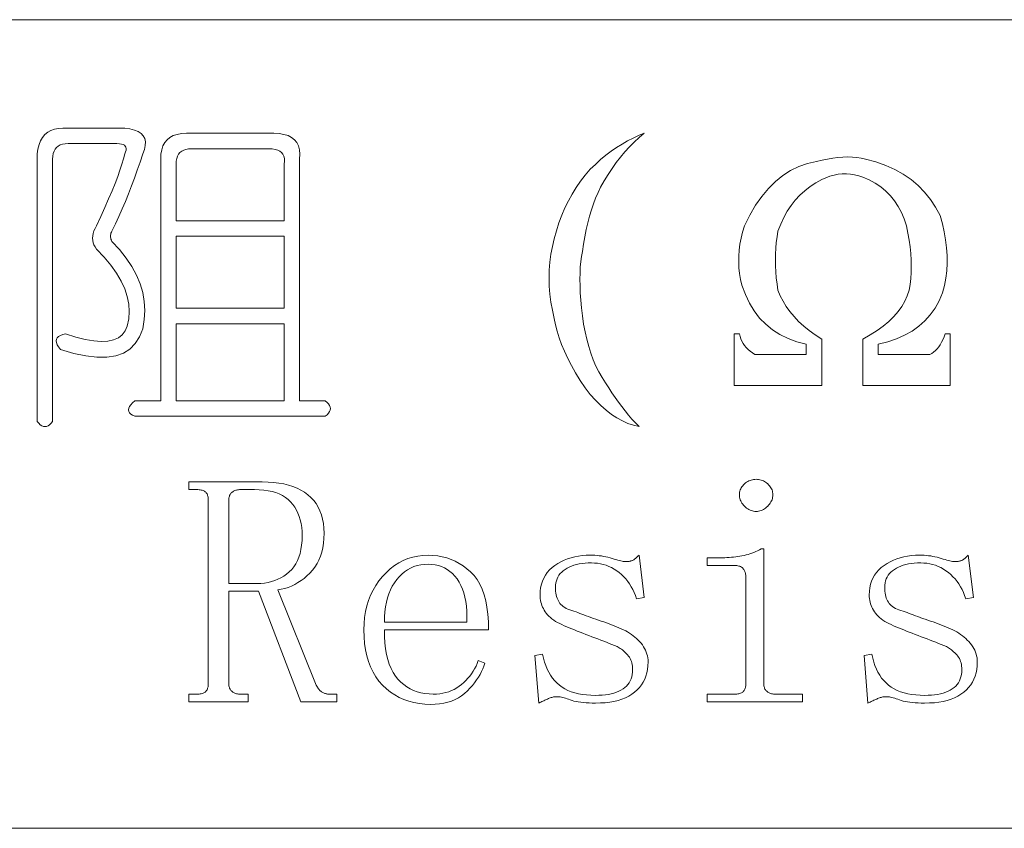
# Model space of a CAD drawing. Extents: x 1 to 297, y 1 to 210.
# Tile 64 of 171: x 137.57 to 144.13, y 51.12 to 56.51. Entities that reach past the tile are written whole.
import ezdxf

# ---------------------------------------------------------------- set-up
doc = ezdxf.new("R2010")
doc.units = 0

msp = doc.modelspace()

# ---------------------------------------------------------------- linework, layer by layer
at = {"color": 7, "lineweight": 13}
for p, q in [((1.3055, 56.5077), (219.3213, 56.5077)), ((1.3055, 51.1191), (219.3213, 51.1191))]:
    msp.add_line(p, q, dxfattribs=at)
for points in [[(137.8553, 55.7849), (138.2667, 55.7849), (138.3018, 55.7801), (138.3318, 55.7725), (138.3567, 55.7622), (138.3764, 55.7492), (138.391, 55.7334), (138.4004, 55.7149), (138.4047, 55.6937), (138.4039, 55.6697), (138.3978, 55.6429), (138.3867, 55.6134), (138.3692, 55.5589), (138.351, 55.5051), (138.3322, 55.4519), (138.3127, 55.3995), (138.2924, 55.3477), (138.2715, 55.2966), (138.2499, 55.2462), (138.2276, 55.1965), (138.2047, 55.1475), (138.181, 55.0991), (138.1779, 55.0923), (138.1755, 55.0854), (138.1738, 55.0786), (138.1728, 55.0717), (138.1724, 55.0649), (138.1728, 55.058), (138.1738, 55.0511), (138.1755, 55.0443), (138.1779, 55.0374), (138.181, 55.0306), (138.2324, 54.9754), (138.277, 54.9195), (138.3147, 54.8629), (138.3456, 54.8057), (138.3696, 54.7477), (138.3867, 54.6891), (138.397, 54.6298), (138.4004, 54.5698), (138.397, 54.5091), (138.3867, 54.4477), (138.3658, 54.3939), (138.3373, 54.349), (138.3013, 54.313), (138.2578, 54.2859), (138.2067, 54.2677), (138.1481, 54.2585), (138.0819, 54.2581), (138.0082, 54.2667), (137.9269, 54.2842), (137.8381, 54.3106), (137.8261, 54.327), (137.8176, 54.3421), (137.8124, 54.3558), (137.8107, 54.3682), (137.8124, 54.3791), (137.8176, 54.3887), (137.8261, 54.397), (137.8381, 54.4038), (137.8536, 54.4093), (137.8724, 54.4134), (137.9413, 54.3923), (138.0041, 54.3771), (138.0607, 54.3677), (138.1111, 54.3641), (138.1553, 54.3663), (138.1933, 54.3743), (138.2252, 54.3882), (138.2509, 54.4079), (138.2705, 54.4335), (138.2838, 54.4649), (138.2941, 54.5132), (138.2976, 54.5622), (138.2941, 54.6119), (138.2838, 54.6623), (138.2667, 54.7134), (138.2427, 54.7652), (138.2119, 54.8177), (138.1741, 54.8708), (138.1296, 54.9246), (138.0781, 54.9791), (138.0689, 54.993), (138.0617, 55.0073), (138.0565, 55.0218), (138.0535, 55.0367), (138.0524, 55.052), (138.0535, 55.0676), (138.0565, 55.0835), (138.0617, 55.0998), (138.0689, 55.1165), (138.0781, 55.1334), (138.1078, 55.1969), (138.1351, 55.2569), (138.1599, 55.3134), (138.1824, 55.3666), (138.2024, 55.4163), (138.2201, 55.4626), (138.2353, 55.5054), (138.2482, 55.5449), (138.2587, 55.5809), (138.2667, 55.6134), (138.2724, 55.6265), (138.2756, 55.6381), (138.2765, 55.6484), (138.2749, 55.6573), (138.271, 55.6649), (138.2646, 55.671), (138.2559, 55.6758), (138.2448, 55.6793), (138.2312, 55.6813), (138.2153, 55.682), (137.8896, 55.682), (137.87, 55.681), (137.8525, 55.6779), (137.8371, 55.6727), (137.8237, 55.6655), (137.8124, 55.6563), (137.8032, 55.645), (137.796, 55.6316), (137.7908, 55.6162), (137.7877, 55.5987), (137.7867, 55.5791), (137.7867, 53.8306), (137.7764, 53.8182), (137.7661, 53.8086), (137.7558, 53.8018), (137.7456, 53.7977), (137.7353, 53.7963), (137.725, 53.7977), (137.7147, 53.8018), (137.7044, 53.8086), (137.6941, 53.8182), (137.6839, 53.8306), (137.6839, 55.6134), (137.6886, 55.646), (137.6962, 55.6751), (137.7065, 55.7009), (137.7195, 55.7231), (137.7353, 55.742), (137.7538, 55.7574), (137.7751, 55.7694), (137.799, 55.778), (137.8258, 55.7831)], [(138.6781, 55.7506), (139.261, 55.7506), (139.2966, 55.7489), (139.3282, 55.7437), (139.3556, 55.7351), (139.3789, 55.7231), (139.3981, 55.7077), (139.4132, 55.6889), (139.4242, 55.6666), (139.431, 55.6409), (139.4338, 55.6117), (139.4324, 55.5791), (139.4324, 53.9677), (139.6039, 53.9677), (139.6162, 53.9574), (139.6258, 53.9471), (139.6326, 53.9369), (139.6368, 53.9266), (139.6381, 53.9163), (139.6368, 53.906), (139.6326, 53.8957), (139.6258, 53.8854), (139.6162, 53.8751), (139.6039, 53.8649), (138.3353, 53.8649), (138.3199, 53.8721), (138.3078, 53.8799), (138.2993, 53.8885), (138.2941, 53.8978), (138.2924, 53.9077), (138.2941, 53.9183), (138.2993, 53.9297), (138.3078, 53.9417), (138.3199, 53.9543), (138.3353, 53.9677), (138.5067, 53.9677), (138.5067, 55.5791), (138.5084, 55.6117), (138.5136, 55.6409), (138.5221, 55.6666), (138.5341, 55.6889), (138.5496, 55.7077), (138.5684, 55.7231), (138.5907, 55.7351), (138.6164, 55.7437), (138.6456, 55.7489)], [(141.7296, 55.7506), (141.6958, 55.7223), (141.6631, 55.6923), (141.6313, 55.6606), (141.6006, 55.6271), (141.571, 55.592), (141.5424, 55.5551), (141.5148, 55.5166), (141.4882, 55.4763), (141.4626, 55.4343), (141.4381, 55.3906), (141.4215, 55.3554), (141.4059, 55.3186), (141.3913, 55.28), (141.3778, 55.2397), (141.3653, 55.1977), (141.3538, 55.154), (141.3433, 55.1086), (141.3339, 55.0614), (141.3255, 55.0126), (141.3181, 54.962), (141.312, 54.9299), (141.3072, 54.8955), (141.3037, 54.8586), (141.3017, 54.8194), (141.301, 54.7777), (141.3017, 54.7337), (141.3037, 54.6872), (141.3072, 54.6383), (141.312, 54.5871), (141.3181, 54.5334), (141.3259, 54.4796), (141.3353, 54.4278), (141.3464, 54.3781), (141.3593, 54.3305), (141.3738, 54.2849), (141.3901, 54.2413), (141.4081, 54.1998), (141.4278, 54.1604), (141.4493, 54.123), (141.4724, 54.0877), (141.4932, 54.0539), (141.5143, 54.0212), (141.5357, 53.9895), (141.5574, 53.9588), (141.5796, 53.9291), (141.602, 53.9005), (141.6248, 53.8729), (141.648, 53.8463), (141.6714, 53.8208), (141.6953, 53.7963), (141.6577, 53.805), (141.6205, 53.8175), (141.5837, 53.8338), (141.5472, 53.8539), (141.511, 53.8777), (141.4752, 53.9053), (141.4397, 53.9367), (141.4045, 53.9718), (141.3697, 54.0107), (141.3353, 54.0534), (141.3024, 54.1043), (141.2722, 54.1542), (141.2448, 54.2031), (141.2201, 54.2509), (141.1981, 54.2977), (141.1789, 54.3435), (141.1625, 54.3882), (141.1488, 54.4319), (141.1378, 54.4746), (141.1296, 54.5163), (141.1172, 54.571), (141.1076, 54.6253), (141.1008, 54.6793), (141.0966, 54.733), (141.0953, 54.7863), (141.0966, 54.8393), (141.1008, 54.8919), (141.1076, 54.9442), (141.1172, 54.9961), (141.1296, 55.0477), (141.1443, 55.1017), (141.1611, 55.154), (141.18, 55.2046), (141.2009, 55.2534), (141.2238, 55.3006), (141.2489, 55.346), (141.276, 55.3897), (141.3051, 55.4317), (141.3363, 55.472), (141.3696, 55.5106), (141.404, 55.5438), (141.4388, 55.575), (141.474, 55.6042), (141.5094, 55.6313), (141.5453, 55.6563), (141.5815, 55.6793), (141.618, 55.7002), (141.6548, 55.719), (141.692, 55.7358)], [(139.2267, 55.6477), (138.7124, 55.6477), (138.6929, 55.6467), (138.6754, 55.6436), (138.66, 55.6385), (138.6466, 55.6313), (138.6353, 55.622), (138.626, 55.6107), (138.6188, 55.5973), (138.6137, 55.5819), (138.6106, 55.5644), (138.6096, 55.5449), (138.6096, 55.1677), (139.3296, 55.1677), (139.3296, 55.5449), (139.3316, 55.5644), (139.3309, 55.5819), (139.3275, 55.5973), (139.3213, 55.6107), (139.3124, 55.622), (139.3008, 55.6313), (139.2864, 55.6385), (139.2692, 55.6436), (139.2493, 55.6467)], [(142.8781, 55.562), (142.9153, 55.5714), (142.9515, 55.5791), (142.9866, 55.5851), (143.0208, 55.5894), (143.0538, 55.592), (143.0859, 55.5929), (143.1169, 55.592), (143.1469, 55.5894), (143.1759, 55.5851), (143.2038, 55.5791), (143.2736, 55.5599), (143.3389, 55.5366), (143.3998, 55.5092), (143.4562, 55.4777), (143.5081, 55.442), (143.5556, 55.4022), (143.5986, 55.3583), (143.6372, 55.3103), (143.6713, 55.2582), (143.701, 55.202), (143.7166, 55.1475), (143.7291, 55.0937), (143.7385, 55.0405), (143.7449, 54.9881), (143.7481, 54.9363), (143.7483, 54.8852), (143.7454, 54.8348), (143.7394, 54.7851), (143.7303, 54.7361), (143.7181, 54.6877), (143.6953, 54.6349), (143.6681, 54.5862), (143.6364, 54.5417), (143.6002, 54.5012), (143.5596, 54.4649), (143.5145, 54.4326), (143.4649, 54.4045), (143.4109, 54.3805), (143.3525, 54.3606), (143.2896, 54.3449), (143.2896, 54.2763), (143.6324, 54.2763), (143.6458, 54.2838), (143.6585, 54.2927), (143.6705, 54.303), (143.6818, 54.3147), (143.6924, 54.3277), (143.7024, 54.3421), (143.7116, 54.3579), (143.7202, 54.375), (143.7281, 54.3935), (143.7353, 54.4134), (143.7696, 54.4134), (143.7696, 54.0706), (143.1867, 54.0706), (143.1867, 54.3791), (143.2361, 54.4071), (143.2813, 54.4361), (143.3225, 54.4661), (143.3595, 54.4971), (143.3924, 54.5291), (143.4212, 54.5622), (143.4459, 54.5963), (143.4665, 54.6315), (143.4829, 54.6677), (143.4953, 54.7049), (143.5013, 54.7431), (143.5056, 54.7823), (143.5081, 54.8226), (143.509, 54.8639), (143.5081, 54.9063), (143.5056, 54.9497), (143.5013, 54.9941), (143.4953, 55.0395), (143.4876, 55.0859), (143.4781, 55.1334), (143.4629, 55.1799), (143.4445, 55.2233), (143.4231, 55.2635), (143.3986, 55.3007), (143.371, 55.3349), (143.3403, 55.3659), (143.3065, 55.3938), (143.2697, 55.4187), (143.2297, 55.4405), (143.1867, 55.4591), (143.1593, 55.4682), (143.1319, 55.4749), (143.1044, 55.4792), (143.077, 55.4811), (143.0496, 55.4806), (143.0221, 55.4777), (142.9947, 55.4723), (142.9673, 55.4646), (142.9398, 55.4545), (142.9124, 55.442), (142.8725, 55.4201), (142.8349, 55.3954), (142.7998, 55.3679), (142.767, 55.3378), (142.7367, 55.3049), (142.7088, 55.2692), (142.6832, 55.2308), (142.6601, 55.1897), (142.6393, 55.1458), (142.621, 55.0991), (142.6148, 55.0613), (142.61, 55.023), (142.6066, 54.9845), (142.6045, 54.9455), (142.6039, 54.9063), (142.6045, 54.8667), (142.6066, 54.8267), (142.61, 54.7865), (142.6148, 54.7458), (142.621, 54.7049), (142.6362, 54.6677), (142.6546, 54.6315), (142.676, 54.5963), (142.7005, 54.5622), (142.7281, 54.5291), (142.7588, 54.4971), (142.7926, 54.4661), (142.8295, 54.4361), (142.8694, 54.4071), (142.9124, 54.3791), (142.9124, 54.0706), (142.3296, 54.0706), (142.3296, 54.4134), (142.3638, 54.4134), (142.368, 54.3966), (142.3734, 54.3805), (142.3803, 54.3651), (142.3885, 54.3503), (142.3981, 54.3363), (142.4091, 54.3229), (142.4214, 54.3102), (142.4352, 54.2982), (142.4502, 54.2869), (142.4667, 54.2763), (142.8096, 54.2763), (142.8096, 54.3449), (142.7466, 54.3611), (142.6882, 54.3826), (142.6342, 54.4091), (142.5847, 54.4409), (142.5396, 54.4777), (142.4989, 54.5197), (142.4628, 54.5669), (142.431, 54.6191), (142.4038, 54.6766), (142.381, 54.7391), (142.3719, 54.777), (142.3652, 54.8153), (142.3609, 54.8538), (142.3591, 54.8927), (142.3596, 54.932), (142.3625, 54.9716), (142.3678, 55.0115), (142.3755, 55.0518), (142.3856, 55.0925), (142.3981, 55.1334), (142.4338, 55.2056), (142.4722, 55.2713), (142.5133, 55.3304), (142.5572, 55.383), (142.6039, 55.4291), (142.6532, 55.4687), (142.7053, 55.5018), (142.7602, 55.5284), (142.8178, 55.5485)], [(139.3296, 55.0649), (138.6096, 55.0649), (138.6096, 54.5849), (139.3296, 54.5849)], [(139.3296, 54.482), (138.6096, 54.482), (138.6096, 53.9677), (139.3296, 53.9677)], [(139.5953, 53.0849), (139.5943, 53.0513), (139.5915, 53.0194), (139.5868, 52.9889), (139.5802, 52.9601), (139.5717, 52.9327), (139.5613, 52.9069), (139.5491, 52.8827), (139.5349, 52.8599), (139.5189, 52.8388), (139.501, 52.8191), (139.4819, 52.8011), (139.4622, 52.7845), (139.4421, 52.7695), (139.4214, 52.7561), (139.4003, 52.7441), (139.3786, 52.7338), (139.3564, 52.7249), (139.3337, 52.7177), (139.3105, 52.7119), (139.2867, 52.7077), (139.5439, 52.0734), (139.5473, 52.0668), (139.5509, 52.0606), (139.5545, 52.0548), (139.5582, 52.0494), (139.5621, 52.0445), (139.566, 52.04), (139.5699, 52.0359), (139.574, 52.0323), (139.5782, 52.0291), (139.5824, 52.0263), (139.5867, 52.0238), (139.5912, 52.0217), (139.5957, 52.0197), (139.6003, 52.0181), (139.6049, 52.0166), (139.6097, 52.0155), (139.6145, 52.0146), (139.6194, 52.0139), (139.6245, 52.0136), (139.6296, 52.0134), (139.681, 52.0134), (139.681, 51.962), (139.441, 51.962), (139.1581, 52.6991), (138.961, 52.6991), (138.961, 52.082), (138.9612, 52.0753), (138.9619, 52.069), (138.9629, 52.063), (138.9644, 52.0573), (138.9664, 52.052), (138.9687, 52.047), (138.9715, 52.0424), (138.9747, 52.0381), (138.9783, 52.0342), (138.9824, 52.0306), (138.9868, 52.0273), (138.9915, 52.0244), (138.9964, 52.0218), (139.0016, 52.0196), (139.0071, 52.0177), (139.0128, 52.0162), (139.0187, 52.015), (139.0249, 52.0141), (139.0314, 52.0136), (139.0381, 52.0134), (139.0896, 52.0134), (139.0896, 51.962), (138.6953, 51.962), (138.6953, 52.0134), (138.7467, 52.0134), (138.755, 52.0136), (138.7628, 52.0141), (138.7701, 52.015), (138.7769, 52.0162), (138.7831, 52.0177), (138.7889, 52.0196), (138.7941, 52.0218), (138.7988, 52.0244), (138.803, 52.0273), (138.8067, 52.0306), (138.81, 52.0342), (138.8129, 52.0381), (138.8154, 52.0424), (138.8177, 52.047), (138.8196, 52.052), (138.8211, 52.0573), (138.8223, 52.063), (138.8232, 52.069), (138.8237, 52.0753), (138.8239, 52.082), (138.8239, 53.3077), (138.8237, 53.3144), (138.8232, 53.3207), (138.8223, 53.3267), (138.8211, 53.3324), (138.8196, 53.3377), (138.8177, 53.3427), (138.8154, 53.3473), (138.8129, 53.3516), (138.81, 53.3555), (138.8067, 53.3591), (138.803, 53.3624), (138.7988, 53.3653), (138.7941, 53.3679), (138.7889, 53.3701), (138.7831, 53.372), (138.7769, 53.3735), (138.7701, 53.3747), (138.7628, 53.3756), (138.755, 53.3761), (138.7467, 53.3763), (138.6953, 53.3763), (138.6953, 53.4277), (139.1839, 53.4277), (139.2224, 53.4269), (139.2591, 53.4243), (139.294, 53.42), (139.3272, 53.414), (139.3585, 53.4063), (139.388, 53.3969), (139.4157, 53.3857), (139.4417, 53.3729), (139.4658, 53.3583), (139.4881, 53.342), (139.5085, 53.324), (139.5267, 53.3043), (139.5428, 53.2829), (139.5567, 53.2597), (139.5685, 53.2349), (139.5781, 53.2083), (139.5856, 53.18), (139.591, 53.15), (139.5942, 53.1183)], [(142.4753, 53.4449), (142.4838, 53.4446), (142.4921, 53.4437), (142.5002, 53.4422), (142.5082, 53.4401), (142.516, 53.4374), (142.5236, 53.4341), (142.5311, 53.4302), (142.5384, 53.4257), (142.5455, 53.4206), (142.5524, 53.4149), (142.5589, 53.4087), (142.5648, 53.4023), (142.5699, 53.3957), (142.5744, 53.3888), (142.5781, 53.3816), (142.5812, 53.3742), (142.5836, 53.3666), (142.5853, 53.3586), (142.5864, 53.3504), (142.5867, 53.342), (142.5864, 53.3335), (142.5853, 53.3252), (142.5836, 53.3171), (142.5812, 53.3091), (142.5781, 53.3013), (142.5744, 53.2937), (142.5699, 53.2862), (142.5648, 53.2789), (142.5589, 53.2718), (142.5524, 53.2649), (142.5455, 53.2583), (142.5384, 53.2525), (142.5311, 53.2474), (142.5236, 53.2429), (142.516, 53.2391), (142.5082, 53.2361), (142.5002, 53.2337), (142.4921, 53.2319), (142.4838, 53.2309), (142.4753, 53.2306), (142.4668, 53.2309), (142.4585, 53.2319), (142.4503, 53.2337), (142.4424, 53.2361), (142.4346, 53.2391), (142.4269, 53.2429), (142.4195, 53.2474), (142.4122, 53.2525), (142.4051, 53.2583), (142.3981, 53.2649), (142.3916, 53.2718), (142.3858, 53.2789), (142.3806, 53.2862), (142.3762, 53.2937), (142.3724, 53.3013), (142.3693, 53.3091), (142.3669, 53.3171), (142.3652, 53.3252), (142.3642, 53.3335), (142.3638, 53.342), (142.3642, 53.3504), (142.3652, 53.3586), (142.3669, 53.3666), (142.3693, 53.3742), (142.3724, 53.3816), (142.3762, 53.3888), (142.3806, 53.3957), (142.3858, 53.4023), (142.3916, 53.4087), (142.3981, 53.4149), (142.4051, 53.4206), (142.4122, 53.4257), (142.4195, 53.4302), (142.4269, 53.4341), (142.4346, 53.4374), (142.4424, 53.4401), (142.4503, 53.4422), (142.4585, 53.4437), (142.4668, 53.4446)], [(138.961, 52.7506), (139.1496, 52.7506), (139.1749, 52.7513), (139.1993, 52.7537), (139.2229, 52.7575), (139.2456, 52.7629), (139.2674, 52.7699), (139.2884, 52.7783), (139.3086, 52.7884), (139.3279, 52.7999), (139.3463, 52.8131), (139.3638, 52.8277), (139.3801, 52.844), (139.3947, 52.862), (139.4076, 52.8817), (139.4187, 52.9031), (139.4281, 52.9263), (139.4359, 52.9511), (139.4418, 52.9777), (139.4461, 53.006), (139.4487, 53.036), (139.4496, 53.0677), (139.4488, 53.0962), (139.4465, 53.1234), (139.4426, 53.1494), (139.4372, 53.174), (139.4303, 53.1974), (139.4218, 53.2194), (139.4118, 53.2402), (139.4002, 53.2597), (139.3871, 53.2779), (139.3724, 53.2949), (139.3561, 53.3103), (139.3381, 53.3242), (139.3184, 53.3364), (139.297, 53.347), (139.2738, 53.3559), (139.249, 53.3633), (139.2224, 53.369), (139.1941, 53.373), (139.1641, 53.3755), (139.1324, 53.3763), (139.0381, 53.3763), (139.0314, 53.3761), (139.0249, 53.3756), (139.0187, 53.3747), (139.0128, 53.3735), (139.0071, 53.372), (139.0016, 53.3701), (138.9964, 53.3679), (138.9915, 53.3653), (138.9868, 53.3624), (138.9824, 53.3591), (138.9783, 53.3555), (138.9747, 53.3516), (138.9715, 53.3473), (138.9687, 53.3427), (138.9664, 53.3377), (138.9644, 53.3324), (138.9629, 53.3267), (138.9619, 53.3207), (138.9612, 53.3144), (138.961, 53.3077)], [(142.4067, 52.7934), (142.4065, 52.8002), (142.406, 52.8066), (142.4052, 52.8128), (142.404, 52.8188), (142.4024, 52.8245), (142.4005, 52.8299), (142.3983, 52.8351), (142.3957, 52.8401), (142.3928, 52.8447), (142.3896, 52.8491), (142.3859, 52.8532), (142.3817, 52.8569), (142.377, 52.8601), (142.3717, 52.8629), (142.366, 52.8652), (142.3597, 52.8671), (142.353, 52.8686), (142.3457, 52.8697), (142.3379, 52.8704), (142.3296, 52.8706), (142.1496, 52.8706), (142.1496, 52.922), (142.2353, 52.922), (142.2506, 52.9221), (142.2658, 52.9225), (142.2808, 52.9232), (142.2956, 52.9241), (142.3103, 52.9252), (142.3248, 52.9266), (142.3391, 52.9283), (142.3532, 52.9302), (142.3672, 52.9324), (142.381, 52.9349), (142.3946, 52.9376), (142.4081, 52.9409), (142.4214, 52.9445), (142.4345, 52.9486), (142.4474, 52.9531), (142.4602, 52.958), (142.4728, 52.9634), (142.4852, 52.9691), (142.4975, 52.9754), (142.5096, 52.982), (142.5267, 52.982), (142.5267, 52.082), (142.5269, 52.0753), (142.5276, 52.069), (142.5286, 52.063), (142.5301, 52.0573), (142.5321, 52.052), (142.5344, 52.047), (142.5372, 52.0424), (142.5404, 52.0381), (142.5441, 52.0342), (142.5481, 52.0306), (142.5526, 52.0273), (142.5572, 52.0244), (142.5621, 52.0218), (142.5673, 52.0196), (142.5728, 52.0177), (142.5785, 52.0162), (142.5844, 52.015), (142.5907, 52.0141), (142.5971, 52.0136), (142.6039, 52.0134), (142.7838, 52.0134), (142.7838, 51.962), (142.1496, 51.962), (142.1496, 52.0134), (142.3296, 52.0134), (142.3379, 52.0136), (142.3457, 52.0141), (142.353, 52.015), (142.3597, 52.0162), (142.366, 52.0177), (142.3717, 52.0196), (142.377, 52.0218), (142.3817, 52.0244), (142.3859, 52.0273), (142.3896, 52.0306), (142.3928, 52.0342), (142.3957, 52.0381), (142.3983, 52.0424), (142.4005, 52.047), (142.4024, 52.052), (142.404, 52.0573), (142.4052, 52.063), (142.406, 52.069), (142.4065, 52.0753), (142.4067, 52.082)], [(139.9981, 52.442), (139.999, 52.397), (140.0017, 52.3547), (140.0062, 52.3151), (140.0125, 52.2781), (140.0206, 52.2438), (140.0305, 52.2121), (140.0422, 52.1831), (140.0557, 52.1567), (140.071, 52.133), (140.0881, 52.112), (140.1067, 52.0933), (140.1264, 52.0765), (140.1472, 52.0617), (140.1691, 52.0489), (140.1921, 52.0381), (140.2162, 52.0292), (140.2414, 52.0223), (140.2678, 52.0174), (140.2953, 52.0144), (140.3239, 52.0134), (140.3458, 52.0141), (140.3671, 52.016), (140.3876, 52.0192), (140.4075, 52.0237), (140.4267, 52.0295), (140.4452, 52.0366), (140.463, 52.0449), (140.4802, 52.0546), (140.4966, 52.0655), (140.5124, 52.0777), (140.5274, 52.0909), (140.5416, 52.1046), (140.5549, 52.119), (140.5673, 52.1339), (140.5788, 52.1495), (140.5896, 52.1657), (140.5994, 52.1824), (140.6084, 52.1998), (140.6166, 52.2177), (140.6238, 52.2363), (140.6667, 52.2191), (140.6609, 52.2003), (140.6539, 52.1816), (140.6455, 52.163), (140.6358, 52.1444), (140.6249, 52.1259), (140.6127, 52.1075), (140.5992, 52.0892), (140.5844, 52.071), (140.5683, 52.0529), (140.551, 52.0349), (140.5323, 52.0178), (140.5124, 52.0025), (140.4912, 51.989), (140.4687, 51.9773), (140.4449, 51.9674), (140.4198, 51.9593), (140.3935, 51.953), (140.3658, 51.9485), (140.3369, 51.9458), (140.3067, 51.9449), (140.268, 51.9461), (140.2308, 51.95), (140.195, 51.9564), (140.1606, 51.9654), (140.1278, 51.977), (140.0964, 51.9911), (140.0664, 52.0079), (140.0379, 52.0271), (140.0109, 52.049), (139.9853, 52.0734), (139.9617, 52.1003), (139.9405, 52.1293), (139.9219, 52.1606), (139.9057, 52.1941), (139.8921, 52.2299), (139.8809, 52.2678), (139.8722, 52.308), (139.866, 52.3505), (139.8622, 52.3951), (139.861, 52.442), (139.8622, 52.4841), (139.866, 52.5248), (139.8722, 52.564), (139.8809, 52.6018), (139.8921, 52.6381), (139.9057, 52.6729), (139.9219, 52.7063), (139.9405, 52.7382), (139.9617, 52.7687), (139.9853, 52.7977), (140.0107, 52.8246), (140.0372, 52.8486), (140.0649, 52.8698), (140.0936, 52.8882), (140.1235, 52.9038), (140.1545, 52.9165), (140.1866, 52.9264), (140.2198, 52.9335), (140.2541, 52.9377), (140.2896, 52.9391), (140.3217, 52.938), (140.353, 52.9347), (140.3834, 52.9291), (140.413, 52.9213), (140.4417, 52.9113), (140.4696, 52.899), (140.4966, 52.8845), (140.5227, 52.8678), (140.548, 52.8489), (140.5724, 52.8277), (140.5952, 52.8038), (140.6156, 52.7766), (140.6336, 52.7462), (140.6492, 52.7125), (140.6624, 52.6756), (140.6732, 52.6354), (140.6816, 52.5919), (140.6876, 52.5452), (140.6912, 52.4952), (140.6924, 52.442)], [(141.0353, 52.6734), (141.0363, 52.6985), (141.0392, 52.7225), (141.0441, 52.7452), (141.0511, 52.7667), (141.0599, 52.787), (141.0708, 52.8061), (141.0836, 52.824), (141.0984, 52.8407), (141.1151, 52.8563), (141.1339, 52.8706), (141.1539, 52.8836), (141.1748, 52.8953), (141.1965, 52.9055), (141.2189, 52.9145), (141.2421, 52.922), (141.266, 52.9282), (141.2907, 52.933), (141.3163, 52.9364), (141.3425, 52.9385), (141.3696, 52.9391), (141.3849, 52.9389), (141.4001, 52.9383), (141.4151, 52.9372), (141.4299, 52.9357), (141.4446, 52.9338), (141.459, 52.9314), (141.4734, 52.9286), (141.4875, 52.9254), (141.5015, 52.9218), (141.5153, 52.9177), (141.5286, 52.9136), (141.541, 52.91), (141.5526, 52.9068), (141.5633, 52.904), (141.5731, 52.9016), (141.5821, 52.8997), (141.5903, 52.8982), (141.5976, 52.8971), (141.604, 52.8965), (141.6096, 52.8963), (141.6146, 52.8964), (141.6195, 52.8966), (141.6242, 52.8971), (141.6288, 52.8977), (141.6331, 52.8984), (141.6373, 52.8994), (141.6414, 52.9005), (141.6452, 52.9018), (141.6489, 52.9032), (141.6524, 52.9049), (141.6559, 52.9067), (141.6596, 52.909), (141.6635, 52.9115), (141.6675, 52.9145), (141.6717, 52.9177), (141.6761, 52.9213), (141.6806, 52.9253), (141.6853, 52.9295), (141.6902, 52.9342), (141.6953, 52.9391), (141.7296, 52.6563), (141.6781, 52.6477), (141.6708, 52.6695), (141.6625, 52.6904), (141.6533, 52.7103), (141.6432, 52.7293), (141.6321, 52.7474), (141.62, 52.7645), (141.607, 52.7806), (141.5931, 52.7958), (141.5782, 52.8101), (141.5624, 52.8234), (141.5459, 52.8356), (141.529, 52.8466), (141.5116, 52.8562), (141.4939, 52.8646), (141.4756, 52.8716), (141.457, 52.8774), (141.4379, 52.8819), (141.4184, 52.8851), (141.3985, 52.8871), (141.3781, 52.8877), (141.3563, 52.8873), (141.3354, 52.886), (141.3155, 52.8839), (141.2965, 52.8809), (141.2785, 52.877), (141.2614, 52.8723), (141.2452, 52.8667), (141.23, 52.8603), (141.2157, 52.853), (141.2024, 52.8449), (141.1902, 52.8359), (141.1793, 52.8263), (141.1696, 52.8161), (141.1613, 52.8051), (141.1542, 52.7934), (141.1484, 52.7811), (141.1439, 52.7681), (141.1407, 52.7543), (141.1388, 52.7399), (141.1381, 52.7249), (141.1384, 52.7114), (141.1393, 52.6986), (141.1408, 52.6864), (141.1429, 52.6748), (141.1456, 52.6638), (141.1489, 52.6534), (141.1528, 52.6436), (141.1573, 52.6343), (141.1624, 52.6257), (141.1681, 52.6177), (141.1746, 52.6102), (141.182, 52.6031), (141.1904, 52.5965), (141.1997, 52.5903), (141.2099, 52.5845), (141.2211, 52.5791), (141.2332, 52.5742), (141.2463, 52.5697), (141.2603, 52.5656), (141.2753, 52.562), (141.2876, 52.5568), (141.3005, 52.5515), (141.314, 52.5462), (141.3281, 52.5407), (141.3428, 52.5352), (141.3581, 52.5296), (141.374, 52.5239), (141.3905, 52.5181), (141.4076, 52.5122), (141.4253, 52.5063), (141.4431, 52.5002), (141.4608, 52.4941), (141.4781, 52.4879), (141.4952, 52.4816), (141.5121, 52.4752), (141.5287, 52.4687), (141.545, 52.4622), (141.5611, 52.4555), (141.5769, 52.4488), (141.5924, 52.442), (141.6059, 52.4349), (141.619, 52.4274), (141.6316, 52.4195), (141.6438, 52.4111), (141.6556, 52.4024), (141.667, 52.3931), (141.6779, 52.3835), (141.6884, 52.3734), (141.6985, 52.3629), (141.7081, 52.352), (141.7171, 52.3407), (141.7251, 52.3292), (141.7322, 52.3174), (141.7383, 52.3054), (141.7435, 52.2931), (141.7477, 52.2805), (141.751, 52.2677), (141.7534, 52.2546), (141.7548, 52.2413), (141.7553, 52.2277), (141.7544, 52.2026), (141.7517, 52.1785), (141.7472, 52.1556), (141.7409, 52.1338), (141.7328, 52.1131), (141.7229, 52.0935), (141.7112, 52.075), (141.6977, 52.0577), (141.6824, 52.0414), (141.6653, 52.0263), (141.6465, 52.0124), (141.626, 52.0001), (141.6039, 51.9891), (141.5802, 51.9797), (141.5549, 51.9716), (141.528, 51.9651), (141.4994, 51.96), (141.4692, 51.9563), (141.4373, 51.9542), (141.4039, 51.9534), (141.3821, 51.9536), (141.3615, 51.9543), (141.342, 51.9554), (141.3236, 51.9569), (141.3064, 51.9588), (141.2902, 51.9611), (141.2751, 51.9639), (141.2612, 51.9671), (141.2484, 51.9708), (141.2367, 51.9749), (141.2258, 51.9789), (141.2153, 51.9826), (141.2052, 51.9858), (141.1956, 51.9886), (141.1863, 51.9909), (141.1776, 51.9929), (141.1692, 51.9944), (141.1613, 51.9954), (141.1538, 51.9961), (141.1467, 51.9963), (141.1415, 51.9962), (141.1362, 51.9958), (141.1309, 51.9951), (141.1254, 51.9942), (141.1199, 51.9931), (141.1143, 51.9917), (141.1086, 51.99), (141.1028, 51.9881), (141.097, 51.9859), (141.091, 51.9834), (141.0849, 51.9808), (141.0788, 51.9781), (141.0726, 51.9753), (141.0663, 51.9725), (141.0599, 51.9695), (141.0535, 51.9665), (141.0469, 51.9633), (141.0403, 51.9601), (141.0335, 51.9568), (141.0267, 51.9534), (141.001, 52.2706), (141.0524, 52.2791), (141.0582, 52.2524), (141.0651, 52.227), (141.0732, 52.203), (141.0826, 52.1804), (141.0931, 52.1591), (141.1049, 52.1393), (141.1178, 52.1207), (141.132, 52.1036), (141.1473, 52.0878), (141.1638, 52.0734), (141.1817, 52.0604), (141.2009, 52.0487), (141.2215, 52.0385), (141.2434, 52.0295), (141.2667, 52.022), (141.2914, 52.0158), (141.3174, 52.011), (141.3449, 52.0076), (141.3737, 52.0055), (141.4039, 52.0049), (141.4273, 52.0053), (141.4496, 52.0066), (141.4708, 52.0087), (141.4909, 52.0117), (141.5099, 52.0156), (141.5278, 52.0203), (141.5446, 52.0259), (141.5602, 52.0323), (141.5747, 52.0396), (141.5881, 52.0477), (141.6003, 52.0567), (141.6113, 52.0666), (141.6209, 52.0773), (141.6293, 52.0889), (141.6364, 52.1013), (141.6421, 52.1146), (141.6466, 52.1287), (141.6498, 52.1437), (141.6518, 52.1596), (141.6524, 52.1763), (141.6521, 52.1881), (141.651, 52.1994), (141.6493, 52.2104), (141.6469, 52.2209), (141.6438, 52.2309), (141.6401, 52.2406), (141.6356, 52.2498), (141.6305, 52.2586), (141.6246, 52.2669), (141.6181, 52.2749), (141.6113, 52.2824), (141.6044, 52.2894), (141.5976, 52.2961), (141.5907, 52.3023), (141.5838, 52.3081), (141.577, 52.3134), (141.5701, 52.3184), (141.5633, 52.3229), (141.5564, 52.3269), (141.5496, 52.3306), (141.5322, 52.3375), (141.5146, 52.3445), (141.4966, 52.3515), (141.4782, 52.3587), (141.4596, 52.3659), (141.4405, 52.3733), (141.4212, 52.3807), (141.4014, 52.3882), (141.3814, 52.3958), (141.361, 52.4034), (141.3407, 52.4111), (141.3209, 52.4187), (141.3016, 52.4262), (141.2828, 52.4336), (141.2646, 52.4409), (141.2468, 52.4482), (141.2296, 52.4553), (141.2129, 52.4624), (141.1967, 52.4694), (141.181, 52.4763), (141.166, 52.4833), (141.1519, 52.4907), (141.1386, 52.4984), (141.1261, 52.5065), (141.1146, 52.5149), (141.1039, 52.5236), (141.094, 52.5327), (141.085, 52.5421), (141.0768, 52.5519), (141.0696, 52.562), (141.063, 52.5724), (141.0572, 52.5829), (141.0521, 52.5936), (141.0476, 52.6045), (141.0439, 52.6156), (141.0408, 52.6268), (141.0384, 52.6382), (141.0367, 52.6498), (141.0356, 52.6615)], [(143.2296, 52.6734), (143.2305, 52.6985), (143.2335, 52.7225), (143.2384, 52.7452), (143.2453, 52.7667), (143.2542, 52.787), (143.265, 52.8061), (143.2779, 52.824), (143.2926, 52.8407), (143.3094, 52.8563), (143.3281, 52.8706), (143.3482, 52.8836), (143.3691, 52.8953), (143.3907, 52.9055), (143.4132, 52.9145), (143.4363, 52.922), (143.4603, 52.9282), (143.485, 52.933), (143.5105, 52.9364), (143.5368, 52.9385), (143.5638, 52.9391), (143.5792, 52.9389), (143.5944, 52.9383), (143.6094, 52.9372), (143.6242, 52.9357), (143.6389, 52.9338), (143.6533, 52.9314), (143.6676, 52.9286), (143.6818, 52.9254), (143.6958, 52.9218), (143.7096, 52.9177), (143.7229, 52.9136), (143.7353, 52.91), (143.7468, 52.9068), (143.7576, 52.904), (143.7674, 52.9016), (143.7764, 52.8997), (143.7846, 52.8982), (143.7919, 52.8971), (143.7983, 52.8965), (143.8038, 52.8963), (143.8089, 52.8964), (143.8138, 52.8966), (143.8185, 52.8971), (143.823, 52.8977), (143.8274, 52.8984), (143.8316, 52.8994), (143.8356, 52.9005), (143.8395, 52.9018), (143.8432, 52.9032), (143.8467, 52.9049), (143.8502, 52.9067), (143.8539, 52.909), (143.8578, 52.9115), (143.8618, 52.9145), (143.866, 52.9177), (143.8704, 52.9213), (143.8749, 52.9253), (143.8796, 52.9295), (143.8845, 52.9342), (143.8896, 52.9391), (143.9238, 52.6563), (143.8724, 52.6477), (143.8651, 52.6695), (143.8568, 52.6904), (143.8476, 52.7103), (143.8374, 52.7293), (143.8264, 52.7474), (143.8143, 52.7645), (143.8013, 52.7806), (143.7874, 52.7958), (143.7725, 52.8101), (143.7567, 52.8234), (143.7402, 52.8356), (143.7233, 52.8466), (143.7059, 52.8562), (143.6881, 52.8646), (143.6699, 52.8716), (143.6513, 52.8774), (143.6322, 52.8819), (143.6127, 52.8851), (143.5928, 52.8871), (143.5724, 52.8877), (143.5506, 52.8873), (143.5297, 52.886), (143.5098, 52.8839), (143.4908, 52.8809), (143.4728, 52.877), (143.4557, 52.8723), (143.4395, 52.8667), (143.4243, 52.8603), (143.41, 52.853), (143.3967, 52.8449), (143.3845, 52.8359), (143.3736, 52.8263), (143.3639, 52.8161), (143.3556, 52.8051), (143.3485, 52.7934), (143.3427, 52.7811), (143.3382, 52.7681), (143.335, 52.7543), (143.3331, 52.7399), (143.3324, 52.7249), (143.3327, 52.7114), (143.3336, 52.6986), (143.3351, 52.6864), (143.3372, 52.6748), (143.3399, 52.6638), (143.3432, 52.6534), (143.3471, 52.6436), (143.3516, 52.6343), (143.3567, 52.6257), (143.3624, 52.6177), (143.3689, 52.6102), (143.3763, 52.6031), (143.3847, 52.5965), (143.394, 52.5903), (143.4042, 52.5845), (143.4154, 52.5791), (143.4275, 52.5742), (143.4406, 52.5697), (143.4546, 52.5656), (143.4696, 52.562), (143.4819, 52.5568), (143.4948, 52.5515), (143.5083, 52.5462), (143.5224, 52.5407), (143.5371, 52.5352), (143.5524, 52.5296), (143.5683, 52.5239), (143.5848, 52.5181), (143.6019, 52.5122), (143.6196, 52.5063), (143.6374, 52.5002), (143.655, 52.4941), (143.6724, 52.4879), (143.6895, 52.4816), (143.7063, 52.4752), (143.7229, 52.4687), (143.7393, 52.4622), (143.7553, 52.4555), (143.7711, 52.4488), (143.7867, 52.442), (143.8002, 52.4349), (143.8133, 52.4274), (143.8259, 52.4195), (143.8381, 52.4111), (143.8499, 52.4024), (143.8613, 52.3931), (143.8722, 52.3835), (143.8827, 52.3734), (143.8928, 52.3629), (143.9024, 52.352), (143.9114, 52.3407), (143.9194, 52.3292), (143.9265, 52.3174), (143.9326, 52.3054), (143.9378, 52.2931), (143.942, 52.2805), (143.9453, 52.2677), (143.9477, 52.2546), (143.9491, 52.2413), (143.9496, 52.2277), (143.9487, 52.2026), (143.946, 52.1785), (143.9415, 52.1556), (143.9352, 52.1338), (143.9271, 52.1131), (143.9172, 52.0935), (143.9055, 52.075), (143.892, 52.0577), (143.8767, 52.0414), (143.8596, 52.0263), (143.8407, 52.0124), (143.8203, 52.0001), (143.7982, 51.9891), (143.7745, 51.9797), (143.7492, 51.9716), (143.7222, 51.9651), (143.6937, 51.96), (143.6635, 51.9563), (143.6316, 51.9542), (143.5981, 51.9534), (143.5764, 51.9536), (143.5558, 51.9543), (143.5363, 51.9554), (143.5179, 51.9569), (143.5006, 51.9588), (143.4845, 51.9611), (143.4694, 51.9639), (143.4555, 51.9671), (143.4427, 51.9708), (143.431, 51.9749), (143.4201, 51.9789), (143.4096, 51.9826), (143.3995, 51.9858), (143.3898, 51.9886), (143.3806, 51.9909), (143.3718, 51.9929), (143.3635, 51.9944), (143.3556, 51.9954), (143.3481, 51.9961), (143.341, 51.9963), (143.3358, 51.9962), (143.3305, 51.9958), (143.3252, 51.9951), (143.3197, 51.9942), (143.3142, 51.9931), (143.3086, 51.9917), (143.3029, 51.99), (143.2971, 51.9881), (143.2912, 51.9859), (143.2853, 51.9834), (143.2792, 51.9808), (143.2731, 51.9781), (143.2669, 51.9753), (143.2606, 51.9725), (143.2542, 51.9695), (143.2477, 51.9665), (143.2412, 51.9633), (143.2345, 51.9601), (143.2278, 51.9568), (143.221, 51.9534), (143.1953, 52.2706), (143.2467, 52.2791), (143.2524, 52.2524), (143.2594, 52.227), (143.2675, 52.203), (143.2769, 52.1804), (143.2874, 52.1591), (143.2992, 52.1393), (143.3121, 52.1207), (143.3262, 52.1036), (143.3416, 52.0878), (143.3581, 52.0734), (143.376, 52.0604), (143.3952, 52.0487), (143.4157, 52.0385), (143.4377, 52.0295), (143.461, 52.022), (143.4857, 52.0158), (143.5117, 52.011), (143.5392, 52.0076), (143.568, 52.0055), (143.5981, 52.0049), (143.6216, 52.0053), (143.6439, 52.0066), (143.6651, 52.0087), (143.6852, 52.0117), (143.7042, 52.0156), (143.7221, 52.0203), (143.7388, 52.0259), (143.7545, 52.0323), (143.769, 52.0396), (143.7824, 52.0477), (143.7946, 52.0567), (143.8056, 52.0666), (143.8152, 52.0773), (143.8236, 52.0889), (143.8306, 52.1013), (143.8364, 52.1146), (143.8409, 52.1287), (143.8441, 52.1437), (143.8461, 52.1596), (143.8467, 52.1763), (143.8464, 52.1881), (143.8453, 52.1994), (143.8436, 52.2104), (143.8412, 52.2209), (143.8381, 52.2309), (143.8344, 52.2406), (143.8299, 52.2498), (143.8248, 52.2586), (143.8189, 52.2669), (143.8124, 52.2749), (143.8056, 52.2824), (143.7987, 52.2894), (143.7919, 52.2961), (143.785, 52.3023), (143.7781, 52.3081), (143.7713, 52.3134), (143.7644, 52.3184), (143.7576, 52.3229), (143.7507, 52.3269), (143.7439, 52.3306), (143.7265, 52.3375), (143.7089, 52.3445), (143.6909, 52.3515), (143.6725, 52.3587), (143.6539, 52.3659), (143.6348, 52.3733), (143.6154, 52.3807), (143.5957, 52.3882), (143.5757, 52.3958), (143.5553, 52.4034), (143.535, 52.4111), (143.5152, 52.4187), (143.4959, 52.4262), (143.4771, 52.4336), (143.4588, 52.4409), (143.4411, 52.4482), (143.4239, 52.4553), (143.4072, 52.4624), (143.391, 52.4694), (143.3753, 52.4763), (143.3603, 52.4833), (143.3461, 52.4907), (143.3329, 52.4984), (143.3204, 52.5065), (143.3089, 52.5149), (143.2981, 52.5236), (143.2883, 52.5327), (143.2793, 52.5421), (143.2711, 52.5519), (143.2639, 52.562), (143.2573, 52.5724), (143.2515, 52.5829), (143.2464, 52.5936), (143.2419, 52.6045), (143.2381, 52.6156), (143.235, 52.6268), (143.2327, 52.6382), (143.2309, 52.6498), (143.2299, 52.6615)], [(140.5467, 52.4934), (140.5476, 52.5302), (140.5469, 52.5653), (140.5445, 52.5985), (140.5405, 52.6299), (140.5349, 52.6595), (140.5277, 52.6873), (140.5188, 52.7133), (140.5083, 52.7375), (140.4962, 52.76), (140.4824, 52.7806), (140.4674, 52.7993), (140.4514, 52.8161), (140.4345, 52.8308), (140.4166, 52.8437), (140.3978, 52.8545), (140.378, 52.8634), (140.3573, 52.8703), (140.3357, 52.8752), (140.3131, 52.8782), (140.2896, 52.8791), (140.2643, 52.8781), (140.24, 52.875), (140.2167, 52.8699), (140.1942, 52.8627), (140.1728, 52.8534), (140.1523, 52.8421), (140.1327, 52.8287), (140.114, 52.8133), (140.0963, 52.7958), (140.0796, 52.7763), (140.0641, 52.7549), (140.0502, 52.7321), (140.038, 52.7076), (140.0275, 52.6817), (140.0185, 52.6541), (140.0112, 52.6251), (140.0055, 52.5945), (140.0014, 52.5623), (139.9989, 52.5287), (139.9981, 52.4934)]]:
    msp.add_lwpolyline(points, close=True, dxfattribs=at)

doc.saveas('drawing.dxf')
